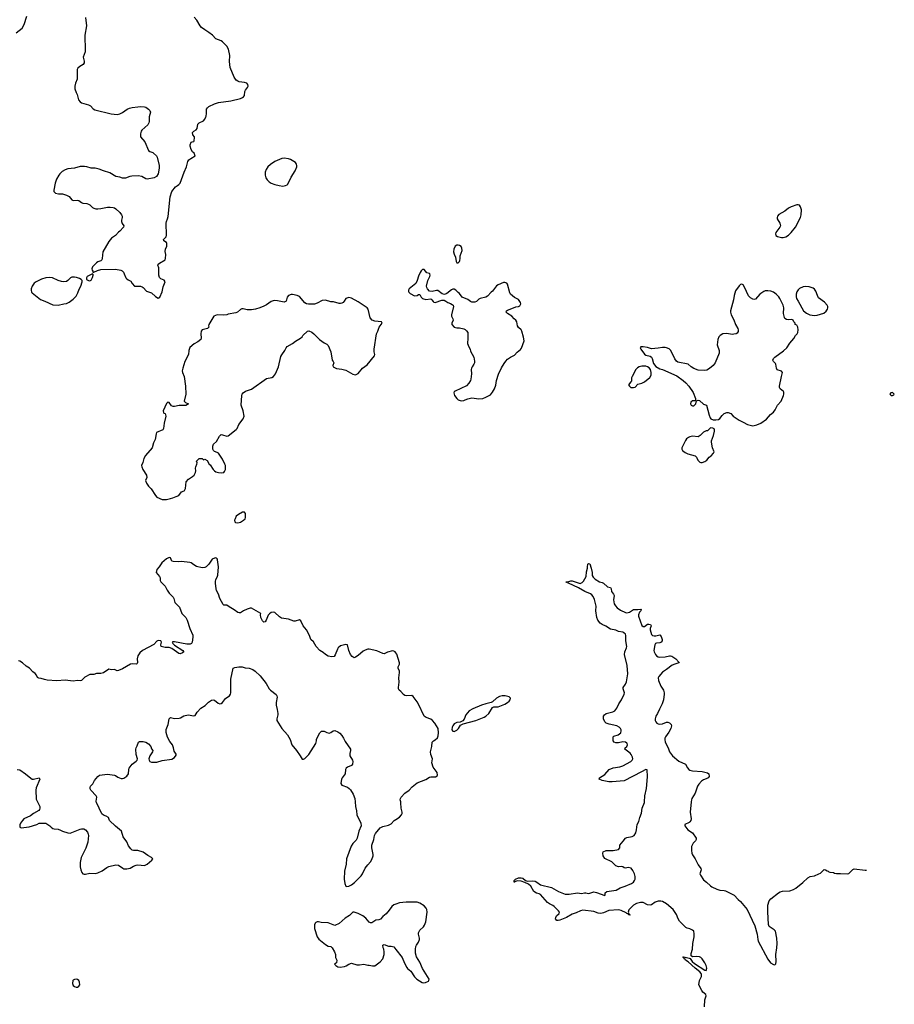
# Model space of a CAD drawing. Header units: inches. Extents: x 1246200 to 1417275, y 606399 to 671266.
# Tile 56 of 63: x 1404508 to 1417275, y 617045 to 631418. Entities that reach past the tile are written whole.
import ezdxf

# ---------------------------------------------------------------- set-up
doc = ezdxf.new("R2010")
doc.units = ezdxf.units.IN
doc.header["$MEASUREMENT"] = 0
for name, color, linetype in [('B4601', 7, 'Continuous'), ('B4602', 7, 'Continuous'), ('B4603', 7, 'Continuous'), ('B4611', 7, 'Continuous'), ('B4612', 7, 'Continuous')]:
    doc.layers.add(name, color=color, linetype=linetype)

msp = doc.modelspace()

# ---------------------------------------------------------------- linework, layer by layer
at = {"layer": 'B4601', "color": 6, "elevation": 800}
for points in [[(1404768, 620000), (1404800, 619930), (1404804, 619910), (1404799, 619890), (1404787, 619873), (1404710, 619829), (1404665, 619795), (1404570, 619750), (1404549, 619730), (1404520, 619690), (1404510, 619666), (1404511, 619631), (1404530, 619622), (1404647, 619633), (1404758, 619670), (1404792, 619688), (1404890, 619691), (1404950, 619651), (1404967, 619630), (1404990, 619613), (1405010, 619605), (1405070, 619600), (1405106, 619586), (1405132, 619570), (1405210, 619547), (1405244, 619544), (1405270, 619551), (1405390, 619600), (1405410, 619604), (1405444, 619604), (1405470, 619590), (1405498, 619558), (1405509, 619530), (1405512, 619510), (1405504, 619410), (1405475, 619325), (1405405, 619190), (1405393, 619113), (1405393, 619050), (1405400, 619010), (1405414, 618970), (1405431, 618950), (1405450, 618943), (1405470, 618942), (1405530, 618957), (1405610, 618956), (1405650, 618964), (1405710, 618991), (1405779, 619041), (1405810, 619057), (1405910, 619079), (1405950, 619077), (1406015, 619030), (1406030, 619024), (1406070, 619020), (1406122, 619030), (1406170, 619061), (1406210, 619078), (1406230, 619080), (1406330, 619073), (1406370, 619091), (1406437, 619150), (1406449, 619170), (1406433, 619190), (1406377, 619217), (1406310, 619267), (1406230, 619289), (1406170, 619289), (1406150, 619297), (1406130, 619313), (1406098, 619358), (1406070, 619417), (1406018, 619490), (1405995, 619570), (1405904, 619644), (1405817, 619730), (1405805, 619770), (1405769, 619790), (1405730, 619804), (1405707, 619827), (1405627, 619990), (1405626, 620000)], [(1409404, 620000), (1409410, 619934), (1409426, 619870), (1409431, 619810), (1409488, 619690), (1409490, 619650), (1409458, 619570), (1409436, 619470), (1409418, 619442), (1409371, 619390), (1409347, 619353), (1409280, 619170), (1409275, 619090), (1409250, 618990), (1409246, 618870), (1409254, 618810), (1409271, 618771), (1409285, 618765), (1409310, 618768), (1409350, 618788), (1409396, 618824), (1409490, 618920), (1409513, 618950), (1409553, 619030), (1409590, 619082), (1409630, 619125), (1409650, 619159), (1409668, 619210), (1409669, 619230), (1409650, 619330), (1409649, 619370), (1409675, 619450), (1409685, 619510), (1409703, 619537), (1409770, 619621), (1409810, 619642), (1409890, 619660), (1409930, 619678), (1409974, 619726), (1410000, 619743)], [(1410000, 618506), (1409970, 618495), (1409938, 618470), (1409902, 618419), (1409855, 618365), (1409810, 618326), (1409774, 618286), (1409750, 618276), (1409708, 618272), (1409650, 618235), (1409630, 618235), (1409610, 618246), (1409560, 618300), (1409516, 618336), (1409451, 618371), (1409390, 618392), (1409370, 618389), (1409321, 618339), (1409260, 618300), (1409170, 618225), (1409110, 618197), (1409083, 618203), (1409012, 618232), (1408910, 618241), (1408870, 618249), (1408850, 618249), (1408830, 618241), (1408819, 618230), (1408810, 618206), (1408810, 618150), (1408849, 618029), (1408875, 617995), (1408970, 617916), (1409010, 617895), (1409048, 617888), (1409071, 617870), (1409105, 617810), (1409116, 617770), (1409118, 617730), (1409136, 617690), (1409131, 617649), (1409105, 617630), (1409122, 617610), (1409151, 617591), (1409186, 617586), (1409250, 617597), (1409274, 617606), (1409310, 617631), (1409350, 617643), (1409430, 617623), (1409470, 617621), (1409530, 617631), (1409590, 617618), (1409610, 617618), (1409656, 617604), (1409690, 617605), (1409770, 617664), (1409810, 617710), (1409827, 617770), (1409829, 617810), (1409823, 617850), (1409813, 617870), (1409809, 617910), (1409830, 617916), (1409890, 617891), (1409930, 617895), (1409970, 617883), (1410000, 617845)]]:
    msp.add_lwpolyline(points, dxfattribs=at)
msp.add_lwpolyline([(1405330, 617412), (1405310, 617409), (1405290, 617399), (1405283, 617390), (1405277, 617350), (1405290, 617321), (1405310, 617304), (1405330, 617295), (1405350, 617295), (1405370, 617307), (1405385, 617330), (1405379, 617370), (1405369, 617390), (1405350, 617406)], close=True, dxfattribs=at)
at = {"layer": 'B4602', "color": 6, "elevation": 800}
for points in [[(1406399, 630000), (1406397, 629990), (1406399, 629930), (1406395, 629910), (1406376, 629884), (1406290, 629807), (1406281, 629790), (1406270, 629750), (1406269, 629710), (1406333, 629633), (1406390, 629509), (1406410, 629492), (1406450, 629479), (1406462, 629470), (1406503, 629430), (1406516, 629410), (1406542, 629290), (1406542, 629250), (1406529, 629170), (1406506, 629130), (1406469, 629111), (1406370, 629091), (1406350, 629095), (1406290, 629130), (1406239, 629139), (1406145, 629135), (1406117, 629130), (1406050, 629105), (1406010, 629105), (1405970, 629121), (1405910, 629130), (1405823, 629183), (1405730, 629210), (1405670, 629235), (1405610, 629249), (1405550, 629249), (1405490, 629268), (1405454, 629274), (1405390, 629276), (1405310, 629250), (1405210, 629241), (1405172, 629228), (1405130, 629202), (1405092, 629170), (1405079, 629150), (1405047, 629090), (1405025, 629030), (1405005, 628930), (1405006, 628910), (1405030, 628884), (1405076, 628876), (1405135, 628875), (1405190, 628857), (1405230, 628835), (1405270, 628790), (1405290, 628779), (1405350, 628785), (1405370, 628778), (1405408, 628750), (1405430, 628740), (1405490, 628734), (1405510, 628727), (1405533, 628713), (1405570, 628678), (1405590, 628666), (1405618, 628658), (1405650, 628656), (1405690, 628660), (1405790, 628682), (1405830, 628683), (1405870, 628678), (1405890, 628671), (1405910, 628656), (1405970, 628602), (1405994, 628570), (1406002, 628550), (1406004, 628530), (1405993, 628490), (1405993, 628470), (1406004, 628444), (1406027, 628410), (1406023, 628390), (1405970, 628329), (1405950, 628315), (1405904, 628270), (1405850, 628231), (1405810, 628179), (1405723, 628030), (1405712, 627930), (1405705, 627910), (1405690, 627896), (1405650, 627884), (1405629, 627871), (1405571, 627810), (1405561, 627781), (1405564, 627764), (1405574, 627746), (1405574, 627734), (1405590, 627732), (1405643, 627757), (1405690, 627770), (1405906, 627774), (1405982, 627762), (1406004, 627750), (1406022, 627730), (1406035, 627710), (1406057, 627650), (1406070, 627635), (1406090, 627621), (1406130, 627603), (1406148, 627568), (1406186, 627530), (1406270, 627528), (1406298, 627518), (1406310, 627510), (1406357, 627457), (1406430, 627430), (1406490, 627376), (1406530, 627352), (1406554, 627366), (1406590, 627445), (1406604, 627516), (1406629, 627590), (1406616, 627616), (1406570, 627634), (1406550, 627653), (1406540, 627690), (1406537, 627797), (1406525, 627835), (1406529, 627850), (1406550, 627866), (1406629, 627910), (1406636, 627930), (1406641, 627990), (1406633, 628033), (1406638, 628070), (1406655, 628110), (1406656, 628150), (1406650, 628164), (1406610, 628190), (1406609, 628210), (1406644, 628250), (1406650, 628274), (1406647, 628450), (1406650, 628470), (1406666, 628510), (1406674, 628546), (1406705, 628830), (1406730, 628910), (1406783, 628977), (1406810, 628999), (1406833, 629010), (1406850, 629031), (1406908, 629190), (1406944, 629270), (1406962, 629350), (1406979, 629370), (1407006, 629390), (1407069, 629430), (1407053, 629470), (1407030, 629489), (1407010, 629521), (1406995, 629570), (1406995, 629590), (1407010, 629632), (1407027, 629633), (1407050, 629642), (1407055, 629650), (1407060, 629700), (1407058, 629710), (1407037, 629737), (1407029, 629770), (1407049, 629790), (1407084, 629810), (1407099, 629830), (1407110, 629891), (1407130, 629911), (1407190, 629941), (1407210, 629965), (1407225, 630000)], [(1410000, 622177), (1409990, 622192), (1409970, 622202), (1409950, 622204), (1409876, 622184), (1409830, 622161), (1409810, 622165), (1409723, 622203), (1409610, 622228), (1409590, 622229), (1409550, 622214), (1409521, 622199), (1409450, 622138), (1409410, 622112), (1409390, 622104), (1409360, 622120), (1409335, 622150), (1409312, 622210), (1409293, 622290), (1409270, 622299), (1409190, 622278), (1409157, 622250), (1409145, 622230), (1409114, 622146), (1409096, 622124), (1409066, 622115), (1409010, 622126), (1408970, 622150), (1408940, 622180), (1408889, 622209), (1408835, 622270), (1408796, 622336), (1408759, 622370), (1408738, 622430), (1408694, 622510), (1408648, 622570), (1408610, 622641), (1408590, 622657), (1408530, 622637), (1408510, 622636), (1408430, 622667), (1408330, 622683), (1408300, 622700), (1408230, 622763), (1408210, 622769), (1408178, 622762), (1408155, 622745), (1408137, 622723), (1408106, 622650), (1408090, 622629), (1408070, 622622), (1408050, 622642), (1408030, 622689), (1408023, 622730), (1408026, 622750), (1407890, 622826), (1407870, 622826), (1407830, 622815), (1407776, 622790), (1407730, 622761), (1407710, 622757), (1407690, 622762), (1407641, 622801), (1407566, 622846), (1407530, 622873), (1407490, 622869), (1407479, 622879), (1407428, 622970), (1407412, 623030), (1407383, 623083), (1407375, 623110), (1407364, 623190), (1407364, 623216), (1407372, 623248), (1407390, 623278), (1407401, 623310), (1407408, 623430), (1407395, 623535), (1407389, 623549), (1407378, 623558), (1407370, 623563), (1407350, 623557), (1407319, 623541), (1407270, 623468), (1407231, 623430), (1407210, 623419), (1407170, 623416), (1407090, 623438), (1407050, 623458), (1407010, 623487), (1406990, 623492), (1406870, 623510), (1406830, 623506), (1406747, 623507), (1406730, 623515), (1406710, 623562), (1406690, 623565), (1406670, 623559), (1406650, 623549), (1406581, 623490), (1406546, 623430), (1406508, 623392), (1406502, 623350), (1406550, 623290), (1406558, 623270), (1406559, 623230), (1406567, 623210), (1406629, 623149), (1406659, 623090), (1406688, 623048), (1406750, 622987), (1406760, 622970), (1406772, 622910), (1406841, 622841), (1406877, 622750), (1406932, 622690), (1406952, 622652), (1406993, 622530), (1407035, 622435), (1407037, 622403), (1407024, 622330), (1407015, 622310), (1406998, 622302), (1406950, 622303), (1406770, 622337), (1406744, 622336), (1406733, 622330), (1406743, 622310), (1406768, 622288), (1406890, 622210), (1406902, 622190), (1406885, 622175), (1406850, 622162), (1406830, 622166), (1406730, 622241), (1406691, 622251), (1406630, 622254), (1406575, 622270), (1406566, 622290), (1406580, 622330), (1406566, 622350), (1406530, 622355), (1406510, 622345), (1406465, 622295), (1406300, 622210), (1406263, 622177), (1406231, 622130), (1406225, 622090), (1406227, 622033), (1406222, 622018), (1406211, 622009), (1406150, 622014), (1406124, 622010), (1406010, 621940), (1405950, 621916), (1405930, 621914), (1405890, 621930), (1405850, 621928), (1405810, 621935), (1405730, 621883), (1405690, 621875), (1405630, 621875), (1405590, 621859), (1405550, 621861), (1405530, 621857), (1405461, 621819), (1405438, 621802), (1405410, 621772), (1405390, 621767), (1405352, 621772), (1405290, 621761), (1405170, 621776), (1405050, 621766), (1404910, 621776), (1404870, 621784), (1404823, 621803), (1404787, 621807), (1404770, 621815), (1404751, 621851), (1404733, 621873), (1404699, 621899), (1404652, 621950), (1404603, 621983), (1404550, 622030), (1404510, 622054), (1404490, 622058)], [(1405626, 620000), (1405624, 620010), (1405632, 620070), (1405626, 620086), (1405546, 620170), (1405539, 620190), (1405538, 620210), (1405543, 620230), (1405575, 620265), (1405602, 620310), (1405648, 620372), (1405672, 620388), (1405790, 620404), (1405892, 620392), (1405907, 620387), (1405939, 620359), (1405990, 620339), (1406010, 620339), (1406030, 620347), (1406070, 620376), (1406096, 620410), (1406102, 620470), (1406107, 620490), (1406120, 620510), (1406150, 620551), (1406208, 620592), (1406221, 620610), (1406226, 620630), (1406209, 620690), (1406205, 620770), (1406210, 620791), (1406224, 620816), (1406240, 620870), (1406257, 620883), (1406310, 620882), (1406350, 620870), (1406387, 620847), (1406421, 620810), (1406434, 620774), (1406451, 620750), (1406448, 620730), (1406410, 620670), (1406395, 620630), (1406399, 620610), (1406410, 620591), (1406430, 620580), (1406450, 620577), (1406510, 620581), (1406590, 620606), (1406730, 620621), (1406770, 620646), (1406790, 620682), (1406790, 620698), (1406761, 620741), (1406755, 620790), (1406737, 620830), (1406701, 620881), (1406666, 620946), (1406646, 621014), (1406646, 621054), (1406673, 621130), (1406690, 621214), (1406710, 621230), (1406770, 621215), (1406838, 621222), (1406854, 621226), (1406905, 621255), (1406966, 621270), (1407050, 621256), (1407070, 621263), (1407100, 621310), (1407150, 621370), (1407215, 621405), (1407266, 621454), (1407310, 621484), (1407330, 621489), (1407350, 621486), (1407403, 621443), (1407430, 621433), (1407450, 621435), (1407470, 621449), (1407510, 621507), (1407530, 621524), (1407570, 621546), (1407586, 621570), (1407591, 621591), (1407592, 621790), (1407626, 621950), (1407650, 621962), (1407708, 621972), (1407756, 621970), (1407798, 621958), (1407859, 621950), (1407911, 621930), (1407943, 621910), (1408020, 621840), (1408105, 621730), (1408151, 621651), (1408167, 621630), (1408250, 621565), (1408263, 621550), (1408266, 621530), (1408253, 621450), (1408253, 621410), (1408267, 621347), (1408274, 621290), (1408274, 621270), (1408259, 621210), (1408263, 621190), (1408335, 621070), (1408419, 620979), (1408454, 620910), (1408479, 620830), (1408550, 620748), (1408604, 620670), (1408630, 620624), (1408650, 620623), (1408670, 620632), (1408730, 620691), (1408829, 620850), (1408842, 620890), (1408842, 620910), (1408850, 620934), (1408889, 621010), (1408913, 621033), (1408950, 621034), (1408991, 621011), (1409025, 621005), (1409050, 621013), (1409085, 621035), (1409110, 621040), (1409150, 621024), (1409182, 621002), (1409210, 620970), (1409236, 620930), (1409259, 620879), (1409335, 620770), (1409337, 620750), (1409328, 620708), (1409328, 620670), (1409367, 620610), (1409372, 620590), (1409368, 620552), (1409350, 620530), (1409294, 620506), (1409274, 620490), (1409264, 620470), (1409260, 620410), (1409213, 620350), (1409204, 620330), (1409198, 620270), (1409210, 620246), (1409292, 620212), (1409316, 620196), (1409336, 620176), (1409377, 620110), (1409399, 620050), (1409404, 620000)], [(1404470, 620471), (1404510, 620466), (1404594, 620410), (1404670, 620344), (1404690, 620332), (1404710, 620332), (1404791, 620350), (1404803, 620330), (1404750, 620205), (1404744, 620170), (1404750, 620038), (1404768, 620000)]]:
    msp.add_lwpolyline(points, dxfattribs=at)
for points in [[(1408370, 629395), (1408332, 629392), (1408230, 629347), (1408170, 629306), (1408132, 629270), (1408105, 629230), (1408093, 629190), (1408092, 629150), (1408100, 629110), (1408119, 629079), (1408150, 629051), (1408179, 629030), (1408233, 629010), (1408296, 628996), (1408350, 628990), (1408390, 628996), (1408412, 629008), (1408421, 629019), (1408470, 629120), (1408530, 629210), (1408555, 629270), (1408555, 629290), (1408550, 629310), (1408533, 629333), (1408459, 629379), (1408430, 629389)], [(1405570, 627706), (1405494, 627670), (1405482, 627650), (1405485, 627625), (1405514, 627610), (1405530, 627607), (1405550, 627618), (1405570, 627654), (1405578, 627690), (1405578, 627698)], [(1405270, 627660), (1405249, 627651), (1405210, 627610), (1405190, 627595), (1405150, 627593), (1405118, 627598), (1405070, 627612), (1404985, 627650), (1404945, 627655), (1404890, 627652), (1404828, 627632), (1404750, 627593), (1404720, 627570), (1404688, 627530), (1404673, 627490), (1404673, 627470), (1404682, 627442), (1404691, 627430), (1404814, 627334), (1404873, 627310), (1404990, 627254), (1405068, 627251), (1405150, 627268), (1405190, 627276), (1405230, 627293), (1405290, 627336), (1405330, 627382), (1405359, 627430), (1405375, 627485), (1405398, 627530), (1405419, 627590), (1405419, 627610), (1405407, 627627), (1405381, 627641), (1405335, 627655), (1405310, 627660)], [(1408490, 627408), (1408470, 627407), (1408430, 627390), (1408414, 627366), (1408397, 627310), (1408390, 627303), (1408370, 627296), (1408270, 627316), (1408230, 627320), (1408210, 627316), (1408177, 627303), (1408110, 627255), (1408070, 627235), (1408011, 627210), (1407950, 627192), (1407890, 627182), (1407830, 627181), (1407770, 627196), (1407750, 627196), (1407730, 627189), (1407687, 627150), (1407662, 627138), (1407550, 627121), (1407530, 627111), (1407490, 627103), (1407390, 627109), (1407343, 627090), (1407268, 626970), (1407266, 626950), (1407270, 626929), (1407249, 626911), (1407171, 626890), (1407159, 626870), (1407151, 626830), (1407159, 626770), (1407151, 626750), (1407110, 626716), (1407053, 626687), (1406990, 626635), (1406978, 626590), (1406973, 626530), (1406919, 626430), (1406887, 626330), (1406881, 626290), (1406883, 626270), (1406911, 626210), (1406928, 626070), (1406931, 625950), (1406911, 625850), (1406930, 625831), (1406971, 625810), (1406933, 625787), (1406835, 625785), (1406770, 625772), (1406750, 625772), (1406723, 625783), (1406690, 625829), (1406670, 625835), (1406650, 625815), (1406603, 625710), (1406605, 625685), (1406610, 625674), (1406631, 625671), (1406642, 625630), (1406619, 625530), (1406607, 625450), (1406595, 625430), (1406507, 625390), (1406499, 625370), (1406487, 625290), (1406460, 625240), (1406443, 625170), (1406343, 625057), (1406318, 625010), (1406306, 624954), (1406288, 624910), (1406289, 624889), (1406304, 624850), (1406360, 624770), (1406363, 624737), (1406346, 624690), (1406359, 624650), (1406387, 624610), (1406425, 624570), (1406488, 624470), (1406511, 624450), (1406590, 624416), (1406650, 624412), (1406710, 624428), (1406744, 624436), (1406790, 624459), (1406829, 624471), (1406870, 624525), (1406910, 624538), (1406916, 624544), (1406930, 624574), (1406937, 624670), (1406974, 624710), (1407032, 624748), (1407053, 624770), (1407075, 624810), (1407079, 624830), (1407073, 624870), (1407077, 624890), (1407095, 624930), (1407098, 624950), (1407090, 624974), (1407129, 625011), (1407170, 625014), (1407190, 624994), (1407210, 625002), (1407244, 624984), (1407276, 624930), (1407290, 624919), (1407330, 624850), (1407350, 624830), (1407370, 624819), (1407410, 624806), (1407450, 624803), (1407486, 624810), (1407498, 624822), (1407510, 624850), (1407512, 624872), (1407511, 624910), (1407503, 624930), (1407470, 625001), (1407410, 625089), (1407390, 625101), (1407350, 625115), (1407335, 625130), (1407329, 625149), (1407329, 625190), (1407337, 625223), (1407379, 625261), (1407423, 625337), (1407443, 625357), (1407450, 625361), (1407470, 625359), (1407530, 625338), (1407550, 625342), (1407670, 625436), (1407681, 625450), (1407707, 625510), (1407772, 625590), (1407786, 625630), (1407771, 625710), (1407743, 625790), (1407750, 625930), (1407755, 625950), (1407770, 625970), (1407805, 625995), (1407890, 626022), (1408110, 626179), (1408190, 626197), (1408215, 626210), (1408243, 626250), (1408287, 626350), (1408319, 626501), (1408333, 626527), (1408380, 626590), (1408398, 626630), (1408414, 626646), (1408490, 626689), (1408536, 626724), (1408609, 626770), (1408630, 626790), (1408641, 626810), (1408710, 626871), (1408730, 626878), (1408770, 626855), (1408801, 626830), (1408883, 626750), (1408950, 626702), (1408990, 626682), (1409010, 626664), (1409051, 626571), (1409068, 626450), (1409085, 626430), (1409095, 626410), (1409079, 626370), (1409085, 626350), (1409130, 626325), (1409210, 626316), (1409270, 626300), (1409370, 626241), (1409410, 626235), (1409450, 626254), (1409512, 626330), (1409580, 626380), (1409685, 626510), (1409692, 626530), (1409684, 626570), (1409683, 626610), (1409714, 626830), (1409735, 626870), (1409756, 626930), (1409797, 626990), (1409789, 627009), (1409690, 627019), (1409652, 627032), (1409626, 627066), (1409593, 627190), (1409581, 627210), (1409450, 627300), (1409350, 627354), (1409310, 627362), (1409271, 627350), (1409245, 627310), (1409228, 627292), (1409210, 627278), (1409190, 627273), (1409170, 627273), (1409090, 627297), (1409050, 627301), (1408970, 627326), (1408923, 627317), (1408850, 627281), (1408810, 627267), (1408725, 627265), (1408695, 627270), (1408670, 627285), (1408590, 627377), (1408559, 627390)], [(1407762, 624230), (1407703, 624197), (1407670, 624169), (1407651, 624130), (1407645, 624110), (1407647, 624090), (1407660, 624080), (1407690, 624073), (1407710, 624076), (1407730, 624085), (1407774, 624110), (1407797, 624130), (1407805, 624150), (1407804, 624210), (1407790, 624229)]]:
    msp.add_lwpolyline(points, close=True, dxfattribs=at)
at = {"layer": 'B4603', "color": 6, "elevation": 800}
for points in [[(1404454, 631226), (1404544, 631296), (1404573, 631350), (1404610, 631470)], [(1405470, 631450), (1405485, 631330), (1405461, 631190), (1405465, 630970), (1405462, 630950), (1405435, 630870), (1405450, 630812), (1405448, 630790), (1405436, 630764), (1405385, 630735), (1405358, 630710), (1405348, 630692), (1405349, 630551), (1405324, 630490), (1405314, 630450), (1405313, 630410), (1405333, 630353), (1405348, 630328), (1405368, 630250), (1405390, 630219), (1405410, 630206), (1405514, 630174), (1405542, 630161), (1405579, 630119), (1405604, 630104), (1405843, 630043), (1405930, 630036), (1405970, 630042), (1406010, 630062), (1406078, 630110), (1406110, 630125), (1406150, 630136), (1406230, 630147), (1406270, 630151), (1406330, 630148), (1406350, 630143), (1406390, 630110), (1406409, 630090), (1406415, 630070), (1406399, 630000)], [(1407225, 630000), (1407229, 630010), (1407237, 630050), (1407237, 630110), (1407249, 630130), (1407269, 630150), (1407350, 630189), (1407410, 630208), (1407590, 630232), (1407733, 630270), (1407759, 630281), (1407775, 630290), (1407787, 630310), (1407796, 630370), (1407806, 630390), (1407834, 630426), (1407843, 630450), (1407840, 630470), (1407823, 630490), (1407790, 630503), (1407712, 630512), (1407690, 630521), (1407670, 630534), (1407638, 630578), (1407582, 630722), (1407571, 630810), (1407575, 630895), (1407554, 630990), (1407531, 631030), (1407470, 631095), (1407450, 631108), (1407370, 631138), (1407320, 631190), (1407270, 631233), (1407210, 631269), (1407164, 631304), (1407143, 631330), (1407095, 631410), (1407055, 631455)]]:
    msp.add_lwpolyline(points, dxfattribs=at)
at = {"layer": 'B4611', "color": 6}
for points, elevation in [([(1410000, 619743), (1410050, 619776), (1410083, 619810), (1410091, 619829), (1410091, 619849), (1410078, 619910), (1410072, 619988), (1410069, 620000)], 800), ([(1414506, 617010), (1414509, 617110), (1414528, 617170), (1414525, 617190), (1414482, 617222), (1414464, 617244), (1414421, 617330), (1414429, 617390), (1414461, 617450), (1414461, 617481), (1414456, 617496), (1414437, 617517), (1414368, 617570), (1414265, 617665), (1414229, 617690), (1414222, 617702), (1414209, 617710), (1414205, 617725), (1414190, 617731), (1414204, 617736), (1414280, 617720), (1414294, 617714), (1414324, 617670), (1414358, 617638), (1414510, 617543), (1414530, 617540), (1414536, 617570), (1414528, 617610), (1414510, 617650), (1414470, 617710), (1414450, 617729), (1414430, 617737), (1414390, 617744), (1414330, 617740), (1414310, 617753), (1414308, 617788), (1414329, 617850), (1414332, 617930), (1414354, 618030), (1414355, 618075), (1414347, 618110), (1414329, 618129), (1414310, 618139), (1414290, 618147), (1414250, 618154), (1414230, 618164), (1414139, 618259), (1414122, 618290), (1414097, 618357), (1414046, 618430), (1413950, 618512), (1413890, 618543), (1413869, 618551), (1413830, 618550), (1413786, 618534), (1413730, 618498), (1413710, 618490), (1413670, 618499), (1413610, 618530), (1413570, 618530), (1413510, 618517), (1413470, 618493), (1413398, 618422), (1413392, 618390), (1413401, 618370), (1413400, 618360), (1413418, 618350), (1413415, 618345), (1413401, 618350), (1413399, 618360), (1413390, 618358), (1413385, 618365), (1413370, 618368), (1413359, 618379), (1413290, 618416), (1413250, 618426), (1413110, 618413), (1413030, 618381), (1412990, 618370), (1412950, 618376), (1412890, 618401), (1412730, 618419), (1412695, 618410), (1412630, 618380), (1412570, 618360), (1412490, 618314), (1412390, 618272), (1412370, 618267), (1412350, 618268), (1412330, 618290), (1412335, 618310), (1412346, 618334), (1412381, 618370), (1412387, 618390), (1412374, 618410), (1412312, 618472), (1412290, 618489), (1412242, 618510), (1412212, 618530), (1412110, 618649), (1412090, 618659), (1412050, 618668), (1412015, 618690), (1411969, 618769), (1411936, 618796), (1411882, 618822), (1411830, 618841), (1411775, 618845), (1411744, 618836), (1411730, 618827), (1411727, 618830), (1411726, 618850), (1411747, 618870), (1411790, 618892), (1411830, 618893), (1411850, 618885), (1411893, 618853), (1411922, 618842), (1411990, 618846), (1412030, 618842), (1412057, 618830), (1412110, 618791), (1412270, 618748), (1412373, 618690), (1412470, 618652), (1412530, 618651), (1412650, 618671), (1412710, 618663), (1412750, 618673), (1412770, 618673), (1412810, 618664), (1412830, 618666), (1412890, 618686), (1412930, 618679), (1413050, 618635), (1413055, 618645), (1413056, 618670), (1413077, 618690), (1413213, 618710), (1413273, 618747), (1413345, 618770), (1413439, 618810), (1413468, 618830), (1413483, 618850), (1413490, 618870), (1413491, 618910), (1413484, 618950), (1413458, 618998), (1413433, 619030), (1413390, 619044), (1413350, 619034), (1413330, 619035), (1413310, 619051), (1413290, 619055), (1413250, 619052), (1413210, 619064), (1413150, 619123), (1413050, 619172), (1413025, 619210), (1413020, 619250), (1413027, 619270), (1413070, 619290), (1413170, 619290), (1413250, 619304), (1413270, 619330), (1413268, 619370), (1413316, 619424), (1413350, 619470), (1413370, 619478), (1413450, 619494), (1413475, 619510), (1413501, 619550), (1413513, 619590), (1413521, 619670), (1413546, 619714), (1413558, 619770), (1413583, 619837), (1413594, 619910), (1413628, 619990), (1413628, 620000)], 700), ([(1414310, 620000), (1414294, 619850), (1414307, 619750), (1414303, 619730), (1414290, 619710), (1414279, 619701), (1414218, 619670), (1414216, 619650), (1414245, 619610), (1414262, 619590), (1414328, 619550), (1414380, 619470), (1414383, 619450), (1414373, 619430), (1414341, 619399), (1414316, 619350), (1414312, 619290), (1414318, 619250), (1414327, 619227), (1414367, 619170), (1414410, 619083), (1414450, 619026), (1414456, 619010), (1414438, 618950), (1414444, 618930), (1414490, 618864), (1414534, 618830), (1414590, 618772), (1414610, 618759), (1414686, 618726), (1414730, 618711), (1414790, 618708), (1414810, 618701), (1414937, 618637), (1414995, 618575), (1415030, 618546), (1415125, 618430), (1415241, 618190), (1415273, 618070), (1415281, 617990), (1415288, 617968), (1415430, 617702), (1415469, 617649), (1415510, 617625), (1415530, 617623), (1415544, 617636), (1415548, 617670), (1415543, 617770), (1415561, 617870), (1415566, 617930), (1415560, 618010), (1415541, 618110), (1415522, 618130), (1415450, 618180), (1415437, 618210), (1415427, 618393), (1415428, 618490), (1415450, 618557), (1415470, 618586), (1415586, 618674), (1415610, 618687), (1415644, 618696), (1415750, 618702), (1415801, 618719), (1415838, 618742), (1415938, 618822), (1416010, 618890), (1416047, 618910), (1416110, 618922), (1416173, 618947), (1416199, 618961), (1416250, 619011), (1416272, 619010), (1416293, 618993), (1416309, 618990), (1416319, 618979), (1416334, 618974), (1416386, 618970), (1416400, 618960), (1416433, 618953), (1416490, 618955), (1416590, 618951), (1416610, 618955), (1416668, 619012), (1416690, 619023), (1416850, 619004), (1416871, 619004)], 700), ([(1410000, 617845), (1410090, 617730), (1410125, 617645), (1410160, 617580), (1410170, 617567), (1410217, 617530), (1410270, 617447), (1410306, 617410), (1410381, 617361), (1410403, 617357), (1410430, 617364), (1410476, 617384), (1410481, 617390), (1410484, 617410), (1410387, 617567), (1410350, 617660), (1410298, 617738), (1410284, 617790), (1410284, 617850), (1410292, 617888), (1410302, 617910), (1410330, 617951), (1410344, 617990), (1410344, 618010), (1410328, 618070), (1410331, 618090), (1410350, 618125), (1410403, 618177), (1410418, 618202), (1410434, 618250), (1410456, 618390), (1410452, 618430), (1410441, 618450), (1410410, 618482), (1410350, 618520), (1410310, 618536), (1410290, 618538), (1410150, 618538), (1410053, 618527), (1410000, 618506)], 800)]:
    msp.add_lwpolyline(points, dxfattribs=dict(at, elevation=elevation))
at = {"layer": 'B4612', "color": 6, "elevation": 800}
for points in [[(1415870, 628717), (1415850, 628714), (1415770, 628688), (1415730, 628665), (1415676, 628624), (1415590, 628573), (1415569, 628550), (1415564, 628530), (1415566, 628510), (1415602, 628450), (1415610, 628430), (1415611, 628410), (1415604, 628390), (1415546, 628310), (1415541, 628290), (1415545, 628270), (1415572, 628252), (1415630, 628238), (1415650, 628237), (1415690, 628248), (1415730, 628271), (1415771, 628310), (1415831, 628390), (1415905, 628530), (1415917, 628570), (1415918, 628642), (1415907, 628687), (1415890, 628711)], [(1410910, 628128), (1410890, 628125), (1410865, 628110), (1410846, 628070), (1410842, 628030), (1410850, 627996), (1410871, 627950), (1410881, 627890), (1410890, 627871), (1410910, 627868), (1410929, 627890), (1410935, 627905), (1410939, 627930), (1410937, 627970), (1410965, 628050), (1410962, 628082), (1410950, 628109), (1410930, 628124)], [(1410390, 627769), (1410370, 627752), (1410354, 627726), (1410330, 627673), (1410311, 627609), (1410292, 627568), (1410193, 627490), (1410184, 627470), (1410184, 627450), (1410190, 627439), (1410210, 627420), (1410270, 627386), (1410308, 627390), (1410330, 627406), (1410350, 627405), (1410368, 627368), (1410386, 627346), (1410434, 627334), (1410510, 627341), (1410523, 627330), (1410542, 627302), (1410554, 627294), (1410571, 627291), (1410670, 627323), (1410702, 627322), (1410730, 627311), (1410758, 627290), (1410797, 627277), (1410822, 627262), (1410834, 627250), (1410839, 627230), (1410813, 627110), (1410813, 627090), (1410831, 627050), (1410833, 627030), (1410817, 626990), (1410817, 626970), (1410851, 626931), (1410890, 626920), (1410930, 626919), (1410990, 626906), (1411010, 626896), (1411030, 626878), (1411047, 626850), (1411050, 626770), (1411045, 626690), (1411062, 626642), (1411082, 626610), (1411090, 626578), (1411139, 626490), (1411148, 626432), (1411145, 626410), (1411136, 626390), (1411111, 626350), (1411103, 626330), (1411099, 626310), (1411103, 626250), (1411095, 626170), (1411090, 626149), (1411066, 626110), (1411030, 626074), (1410863, 625997), (1410851, 625990), (1410846, 625970), (1410848, 625950), (1410857, 625930), (1410887, 625890), (1410910, 625871), (1410954, 625854), (1410990, 625857), (1411010, 625868), (1411050, 625883), (1411110, 625897), (1411210, 625885), (1411268, 625890), (1411313, 625907), (1411378, 625942), (1411410, 625981), (1411437, 626030), (1411456, 626084), (1411466, 626150), (1411498, 626242), (1411543, 626337), (1411580, 626400), (1411605, 626435), (1411630, 626461), (1411670, 626490), (1411730, 626522), (1411770, 626563), (1411818, 626602), (1411835, 626625), (1411870, 626730), (1411864, 626784), (1411840, 626870), (1411828, 626890), (1411790, 626924), (1411773, 626950), (1411766, 627006), (1411752, 627030), (1411727, 627050), (1411692, 627092), (1411629, 627130), (1411609, 627150), (1411615, 627170), (1411630, 627179), (1411718, 627210), (1411750, 627226), (1411790, 627232), (1411810, 627242), (1411822, 627270), (1411819, 627290), (1411790, 627333), (1411730, 627363), (1411674, 627410), (1411662, 627430), (1411630, 627555), (1411621, 627570), (1411590, 627581), (1411570, 627580), (1411490, 627549), (1411470, 627535), (1411410, 627454), (1411390, 627441), (1411336, 627384), (1411310, 627369), (1411230, 627349), (1411210, 627339), (1411176, 627305), (1411150, 627296), (1411110, 627296), (1411090, 627305), (1411050, 627335), (1410967, 627367), (1410930, 627422), (1410910, 627435), (1410875, 627470), (1410850, 627483), (1410830, 627484), (1410810, 627476), (1410741, 627419), (1410710, 627406), (1410677, 627417), (1410610, 627464), (1410590, 627467), (1410530, 627449), (1410490, 627453), (1410459, 627490), (1410449, 627510), (1410446, 627530), (1410467, 627610), (1410494, 627670), (1410499, 627690), (1410497, 627710), (1410490, 627715), (1410450, 627723), (1410410, 627769)], [(1415050, 627558), (1415030, 627553), (1415010, 627533), (1414958, 627462), (1414938, 627390), (1414927, 627330), (1414882, 627170), (1414882, 627150), (1414895, 627110), (1414930, 627038), (1414957, 626970), (1414990, 626910), (1414996, 626890), (1414995, 626865), (1414979, 626841), (1414967, 626833), (1414934, 626826), (1414910, 626824), (1414830, 626837), (1414771, 626830), (1414734, 626810), (1414713, 626790), (1414697, 626750), (1414690, 626670), (1414719, 626590), (1414719, 626550), (1414661, 626410), (1414631, 626370), (1414576, 626324), (1414537, 626303), (1414510, 626296), (1414410, 626301), (1414346, 626326), (1414309, 626350), (1414268, 626388), (1414117, 626417), (1414094, 626434), (1414069, 626469), (1414011, 626591), (1413990, 626611), (1413950, 626630), (1413930, 626634), (1413892, 626632), (1413830, 626621), (1413730, 626613), (1413670, 626631), (1413610, 626644), (1413577, 626643), (1413566, 626630), (1413575, 626610), (1413630, 626537), (1413650, 626523), (1413710, 626508), (1413730, 626493), (1413742, 626470), (1413758, 626398), (1413795, 626355), (1413850, 626320), (1413891, 626310), (1414098, 626218), (1414191, 626151), (1414230, 626116), (1414273, 626070), (1414337, 625977), (1414372, 625888), (1414374, 625866), (1414364, 625856), (1414328, 625852), (1414304, 625836), (1414299, 625810), (1414310, 625791), (1414330, 625781), (1414350, 625781), (1414379, 625810), (1414386, 625854), (1414410, 625865), (1414430, 625861), (1414490, 625804), (1414531, 625790), (1414570, 625645), (1414586, 625606), (1414598, 625590), (1414630, 625577), (1414670, 625577), (1414710, 625584), (1414730, 625597), (1414762, 625638), (1414793, 625667), (1414830, 625684), (1414850, 625684), (1414888, 625668), (1414922, 625630), (1415010, 625570), (1415070, 625544), (1415132, 625510), (1415170, 625497), (1415210, 625491), (1415270, 625506), (1415328, 625530), (1415410, 625586), (1415466, 625654), (1415510, 625690), (1415535, 625725), (1415570, 625790), (1415622, 625850), (1415659, 625930), (1415664, 625950), (1415660, 625980), (1415655, 625990), (1415610, 626028), (1415601, 626050), (1415601, 626070), (1415626, 626210), (1415642, 626270), (1415627, 626287), (1415567, 626307), (1415557, 626330), (1415547, 626387), (1415541, 626401), (1415509, 626430), (1415503, 626450), (1415512, 626470), (1415532, 626490), (1415655, 626585), (1415704, 626630), (1415750, 626696), (1415810, 626766), (1415832, 626808), (1415855, 626830), (1415867, 626853), (1415872, 626892), (1415867, 626930), (1415850, 626958), (1415826, 626970), (1415826, 626990), (1415810, 627006), (1415798, 627030), (1415779, 627039), (1415730, 627038), (1415703, 627043), (1415678, 627058), (1415670, 627069), (1415659, 627130), (1415663, 627210), (1415654, 627250), (1415606, 627350), (1415590, 627372), (1415550, 627411), (1415510, 627438), (1415470, 627456), (1415430, 627462), (1415390, 627460), (1415370, 627451), (1415310, 627409), (1415250, 627339), (1415230, 627333), (1415210, 627336), (1415176, 627356), (1415148, 627388), (1415090, 627513), (1415070, 627546)], [(1415976, 627524), (1415944, 627516), (1415890, 627493), (1415870, 627475), (1415853, 627447), (1415843, 627410), (1415843, 627370), (1415848, 627350), (1415869, 627309), (1415949, 627169), (1415992, 627132), (1416043, 627110), (1416110, 627099), (1416150, 627104), (1416244, 627136), (1416279, 627161), (1416300, 627190), (1416305, 627210), (1416304, 627230), (1416295, 627250), (1416255, 627295), (1416170, 627359), (1416152, 627390), (1416130, 627455), (1416110, 627482), (1416090, 627497), (1416030, 627518)], [(1413590, 626362), (1413548, 626350), (1413525, 626335), (1413501, 626310), (1413447, 626210), (1413440, 626190), (1413437, 626143), (1413431, 626130), (1413396, 626090), (1413408, 626068), (1413430, 626051), (1413470, 626048), (1413490, 626055), (1413530, 626099), (1413590, 626114), (1413627, 626133), (1413704, 626196), (1413724, 626230), (1413726, 626270), (1413717, 626310), (1413696, 626336), (1413672, 626352), (1413650, 626360)], [(1417250, 625975), (1417223, 625970), (1417207, 625950), (1417230, 625930), (1417250, 625930), (1417270, 625942), (1417275, 625950)], [(1414590, 625458), (1414550, 625418), (1414530, 625415), (1414490, 625397), (1414442, 625350), (1414410, 625331), (1414330, 625336), (1414290, 625330), (1414270, 625319), (1414243, 625297), (1414225, 625275), (1414173, 625170), (1414174, 625150), (1414184, 625130), (1414221, 625101), (1414262, 625082), (1414367, 625050), (1414385, 625030), (1414406, 624990), (1414438, 624958), (1414450, 624952), (1414470, 624952), (1414510, 624967), (1414538, 624990), (1414570, 625030), (1414599, 625050), (1414634, 625090), (1414644, 625110), (1414621, 625170), (1414607, 625250), (1414608, 625272), (1414636, 625350), (1414649, 625410), (1414649, 625430), (1414643, 625443), (1414625, 625455)], [(1411595, 621550), (1411550, 621547), (1411510, 621536), (1411470, 621515), (1411410, 621462), (1411390, 621451), (1411310, 621432), (1411249, 621411), (1411122, 621358), (1411070, 621331), (1411022, 621270), (1410994, 621206), (1410976, 621184), (1410936, 621164), (1410890, 621158), (1410870, 621151), (1410850, 621137), (1410830, 621112), (1410820, 621090), (1410817, 621050), (1410830, 621031), (1410850, 621028), (1410890, 621046), (1410912, 621070), (1410942, 621118), (1410979, 621141), (1411166, 621186), (1411290, 621236), (1411313, 621250), (1411356, 621290), (1411410, 621378), (1411430, 621386), (1411490, 621387), (1411590, 621425), (1411630, 621450), (1411653, 621470), (1411667, 621490), (1411672, 621512), (1411652, 621532)]]:
    msp.add_lwpolyline(points, close=True, dxfattribs=at)
at = {"layer": 'B4612', "color": 6}
for points, elevation in [([(1413628, 620000), (1413631, 620089), (1413656, 620196), (1413664, 620250), (1413672, 620370), (1413668, 620468), (1413650, 620474), (1413584, 620436), (1413330, 620309), (1413158, 620290), (1413110, 620290), (1413010, 620310), (1412966, 620330), (1412970, 620352), (1413050, 620398), (1413112, 620470), (1413170, 620496), (1413270, 620512), (1413310, 620524), (1413428, 620590), (1413450, 620610), (1413457, 620630), (1413454, 620650), (1413436, 620690), (1413418, 620710), (1413339, 620770), (1413348, 620790), (1413368, 620810), (1413379, 620830), (1413376, 620850), (1413370, 620857), (1413350, 620871), (1413310, 620877), (1413250, 620861), (1413210, 620862), (1413184, 620870), (1413171, 620890), (1413172, 620948), (1413181, 620959), (1413242, 620979), (1413284, 621010), (1413290, 621038), (1413288, 621050), (1413276, 621070), (1413257, 621090), (1413222, 621110), (1413113, 621133), (1413068, 621150), (1413047, 621170), (1413031, 621210), (1413030, 621230), (1413032, 621250), (1413044, 621270), (1413070, 621288), (1413167, 621313), (1413194, 621330), (1413223, 621370), (1413252, 621430), (1413293, 621490), (1413332, 621570), (1413336, 621590), (1413315, 621650), (1413316, 621670), (1413350, 621718), (1413367, 621753), (1413387, 621870), (1413373, 621990), (1413336, 622150), (1413341, 622190), (1413366, 622250), (1413368, 622270), (1413355, 622350), (1413358, 622430), (1413350, 622450), (1413328, 622468), (1413310, 622476), (1413250, 622488), (1413210, 622506), (1413130, 622522), (1413063, 622563), (1413010, 622587), (1412979, 622610), (1412949, 622650), (1412933, 622690), (1412919, 622790), (1412923, 622857), (1412896, 622956), (1412878, 622998), (1412861, 623021), (1412838, 623038), (1412757, 623070), (1412663, 623123), (1412519, 623190), (1412510, 623208), (1412490, 623204), (1412482, 623210), (1412490, 623214), (1412510, 623211), (1412554, 623226), (1412570, 623227), (1412688, 623188), (1412720, 623200), (1412739, 623221), (1412777, 623290), (1412781, 623359), (1412796, 623410), (1412794, 623430), (1412802, 623470), (1412810, 623479), (1412830, 623473), (1412850, 623412), (1412862, 623350), (1412864, 623304), (1412878, 623278), (1412910, 623250), (1412970, 623211), (1413010, 623201), (1413031, 623191), (1413090, 623141), (1413131, 623130), (1413141, 623110), (1413147, 623070), (1413174, 623034), (1413186, 623010), (1413177, 622950), (1413187, 622890), (1413203, 622863), (1413230, 622833), (1413278, 622798), (1413350, 622764), (1413370, 622760), (1413411, 622769), (1413470, 622808), (1413530, 622806), (1413574, 622814), (1413579, 622810), (1413574, 622790), (1413553, 622767), (1413540, 622730), (1413542, 622710), (1413590, 622575), (1413610, 622559), (1413630, 622561), (1413670, 622592), (1413690, 622596), (1413716, 622590), (1413726, 622570), (1413711, 622530), (1413711, 622510), (1413730, 622441), (1413747, 622427), (1413770, 622422), (1413796, 622424), (1413850, 622439), (1413870, 622416), (1413884, 622370), (1413884, 622350), (1413870, 622330), (1413850, 622321), (1413802, 622318), (1413789, 622311), (1413779, 622290), (1413766, 622210), (1413769, 622190), (1413789, 622150), (1413805, 622130), (1413830, 622116), (1413850, 622113), (1413930, 622117), (1413992, 622132), (1414010, 622134), (1414029, 622129), (1414084, 622090), (1414130, 622038), (1414133, 622030), (1414130, 622028), (1414070, 622011), (1414030, 621993), (1413949, 621931), (1413890, 621894), (1413838, 621830), (1413830, 621810), (1413833, 621770), (1413867, 621690), (1413904, 621630), (1413914, 621590), (1413914, 621570), (1413904, 621490), (1413884, 621430), (1413845, 621355), (1413819, 621290), (1413795, 621250), (1413784, 621210), (1413786, 621190), (1413794, 621170), (1413809, 621149), (1413830, 621137), (1413850, 621135), (1413890, 621141), (1413950, 621163), (1413970, 621165), (1413995, 621155), (1414016, 621130), (1414021, 621110), (1414011, 621069), (1413982, 621018), (1413934, 620950), (1413925, 620930), (1413923, 620910), (1413930, 620870), (1413975, 620790), (1413993, 620730), (1414035, 620670), (1414130, 620592), (1414225, 620550), (1414255, 620495), (1414274, 620474), (1414290, 620464), (1414330, 620454), (1414470, 620445), (1414550, 620425), (1414569, 620409), (1414570, 620370), (1414556, 620350), (1414530, 620335), (1414490, 620321), (1414460, 620300), (1414421, 620259), (1414404, 620230), (1414370, 620129), (1414321, 620050), (1414313, 620030), (1414310, 620000)], 700), ([(1410069, 620000), (1410063, 620030), (1410065, 620050), (1410077, 620070), (1410131, 620129), (1410192, 620170), (1410239, 620221), (1410310, 620278), (1410434, 620326), (1410490, 620360), (1410510, 620366), (1410577, 620363), (1410601, 620379), (1410609, 620390), (1410604, 620430), (1410545, 620505), (1410522, 620570), (1410533, 620627), (1410508, 620690), (1410504, 620730), (1410523, 620810), (1410529, 620870), (1410549, 620890), (1410575, 620905), (1410605, 620935), (1410614, 620966), (1410619, 621010), (1410615, 621070), (1410569, 621149), (1410536, 621190), (1410510, 621207), (1410440, 621230), (1410414, 621250), (1410330, 621427), (1410310, 621461), (1410250, 621540), (1410230, 621551), (1410150, 621550), (1410130, 621553), (1410110, 621565), (1410073, 621610), (1410047, 621630), (1410038, 621650), (1410037, 621670), (1410047, 621747), (1410042, 621810), (1410054, 621890), (1410051, 621910), (1410032, 621950), (1410034, 621970), (1410052, 622010), (1410053, 622030), (1410015, 622155), (1410000, 622177)], 800)]:
    msp.add_lwpolyline(points, dxfattribs=dict(at, elevation=elevation))

doc.saveas('drawing.dxf')
